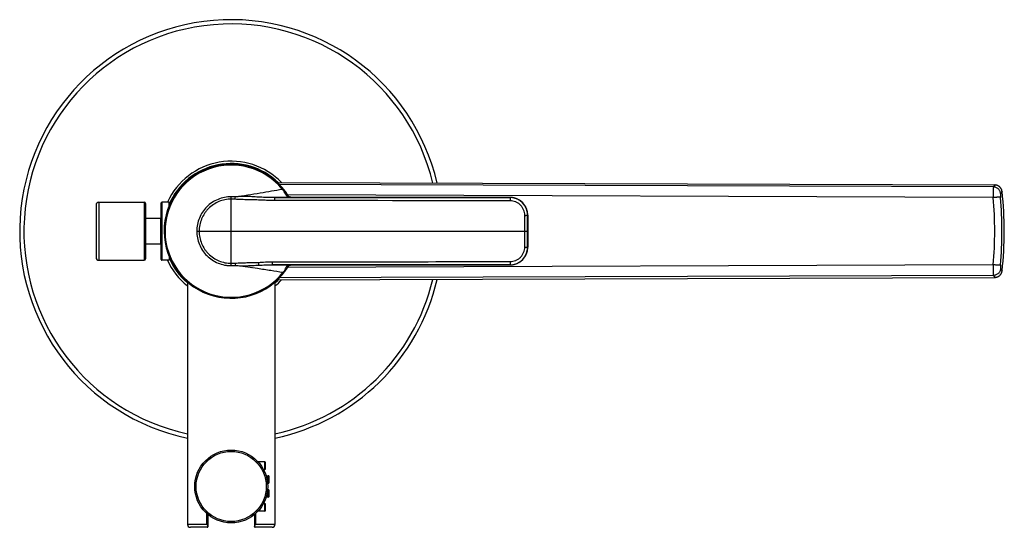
# Model space of a CAD drawing. Header units: millimetres. Extents: x 40 to 1114, y -1754 to 807.
# Tile 12 of 21: x 777 to 1114, y -1227 to -1053. Entities that reach past the tile are written whole.
import ezdxf

# ---------------------------------------------------------------- set-up
doc = ezdxf.new("R2010")
doc.units = ezdxf.units.MM
doc.header["$LTSCALE"] = 23.1
doc.layers.get('0').update_dxf_attribs({"linetype": 'CONTINUOUS'})

msp = doc.modelspace()

# ---------------------------------------------------------------- linework, layer by layer
at = {"color": 7, "linetype": 'CONTINUOUS'}
for p, q in [((865.29, -1109.28), (1111.22, -1110.14)), ((868.84, -1113.66), (868.84, -1113.66)), ((803.13, -1117.03), (803.13, -1134.93)), ((804.13, -1116.03), (819.63, -1116.03)), ((820.13, -1116.53), (820.13, -1135.43)), ((825.47, -1135.73), (825.47, -1116.23)), ((828.17, -1116.03), (825.67, -1116.03)), ((828.17, -1117.3), (828.17, -1116.03)), ((869.14, -1114.03), (869.14, -1114.03)), ((870.75, -1114.41), (870.52, -1114.41)), ((871.36, -1114.42), (870.75, -1114.41)), ((945.05, -1114.42), (871.36, -1114.42)), ((951.11, -1131.48), (951.11, -1120.48)), ((820.13, -1121.53), (825.47, -1121.53)), ((825.47, -1130.43), (820.13, -1130.43)), ((804.13, -1135.93), (819.63, -1135.93)), ((828.17, -1135.93), (825.67, -1135.93)), ((828.17, -1134.65), (828.17, -1135.93)), ((867.76, -1139.92), (867.78, -1139.9)), ((868.96, -1138.12), (868.96, -1138.12)), ((869.16, -1137.85), (869.16, -1137.85)), ((870.16, -1137.54), (870.49, -1137.54)), ((870.49, -1137.54), (871.15, -1137.54)), ((871.15, -1137.54), (871.86, -1137.53)), ((871.86, -1137.53), (945.05, -1137.53)), ((834.47, -1143.41), (834.47, -1226.48)), ((864.47, -1143.41), (864.47, -1226.48)), ((865.29, -1142.67), (1111.22, -1141.81)), ((860.97, -1205.04), (858.69, -1205.04)), ((860.52, -1207.64), (860.97, -1207.64)), ((861.27, -1207.34), (861.27, -1205.34)), ((861.42, -1209.8), (862.17, -1209.8)), ((862.47, -1212.1), (862.47, -1210.1)), ((862.17, -1212.4), (861.92, -1212.4)), ((861.92, -1214.56), (862.17, -1214.56)), ((862.47, -1216.86), (862.47, -1214.86)), ((862.17, -1217.16), (861.42, -1217.16)), ((860.52, -1219.32), (860.97, -1219.32)), ((861.27, -1221.62), (861.27, -1219.62)), ((841.47, -1223.08), (841.47, -1227.28)), ((857.47, -1223.08), (857.47, -1227.28)), ((860.97, -1221.92), (858.69, -1221.92)), ((841.27, -1227.48), (835.47, -1227.48)), ((863.47, -1227.48), (857.67, -1227.48))]:
    msp.add_line(p, q, dxfattribs=at)
at = {"color": 9, "linetype": 'CONTINUOUS'}
for p, q in [((1110.74, -1110.82), (865.96, -1109.94)), ((1111.22, -1110.14), (1110.74, -1110.82)), ((1111.18, -1110.19), (1111.15, -1110.24)), ((1111.22, -1110.14), (1111.22, -1110.14)), ((866.96, -1111.56), (867.22, -1111.35)), ((867.76, -1112.03), (867.76, -1112.03)), ((1110.7, -1114.44), (868.82, -1113.55)), ((1110.92, -1110.57), (1110.83, -1110.68)), ((1113.69, -1112.35), (1113.2, -1113.02)), ((1113.69, -1112.35), (1113.69, -1112.36)), ((804.13, -1116.03), (804.13, -1135.93)), ((819.63, -1116.03), (819.63, -1135.93)), ((825.67, -1116.03), (825.67, -1135.93)), ((849.47, -1137.79), (849.47, -1114.16)), ((864.39, -1115.47), (864.39, -1114.46)), ((870.56, -1114.41), (870.55, -1114.41)), ((870.55, -1114.41), (870.56, -1114.41)), ((872.22, -1114.42), (872.22, -1114.42)), ((945.05, -1114.42), (945.05, -1115.56)), ((945.05, -1114.42), (945.05, -1114.42)), ((951.11, -1120.48), (951.08, -1120.48)), ((951.11, -1120.48), (951.11, -1120.48)), ((825.27, -1121.53), (825.27, -1130.43)), ((837.65, -1125.98), (951.08, -1125.98)), ((951.11, -1131.48), (951.08, -1131.48)), ((951.11, -1131.48), (951.11, -1131.48)), ((863.52, -1136.48), (863.52, -1137.49)), ((945.05, -1136.39), (945.05, -1137.53)), ((858.45, -1138.81), (850.89, -1137.72)), ((852.73, -1137.98), (852.27, -1137.92)), ((856.43, -1138.52), (855.95, -1138.45)), ((867.17, -1140.14), (867.43, -1140.34)), ((867.78, -1139.9), (867.79, -1139.89)), ((1110.7, -1137.51), (868.82, -1138.4)), ((870.18, -1137.54), (870.16, -1137.54)), ((870.18, -1137.54), (870.16, -1137.54)), ((872.22, -1137.53), (872.22, -1137.53)), ((945.05, -1137.53), (945.05, -1137.53)), ((1113.2, -1138.93), (1113.69, -1139.6)), ((1113.69, -1139.6), (1113.69, -1139.6)), ((1110.74, -1141.14), (865.96, -1142.01)), ((1110.74, -1141.14), (1111.22, -1141.81)), ((1110.83, -1141.27), (1110.92, -1141.38)), ((1111.15, -1141.71), (1111.18, -1141.76)), ((1111.22, -1141.81), (1111.22, -1141.81)), ((860.97, -1207.64), (860.97, -1205.04)), ((862.17, -1212.4), (862.17, -1209.8)), ((862.17, -1217.16), (862.17, -1214.56)), ((860.97, -1221.92), (860.97, -1219.32)), ((841.16, -1226.48), (841.16, -1222.81)), ((857.78, -1222.81), (857.78, -1226.48)), ((841.16, -1226.48), (834.47, -1226.48)), ((864.47, -1226.48), (857.78, -1226.48))]:
    msp.add_line(p, q, dxfattribs=at)
at = {"color": 7, "linetype": 'CONTINUOUS'}
for points in [[(1113.69, -1112.35), (1113.69, -1112.3), (1113.67, -1112.21), (1113.65, -1112.11), (1113.63, -1112.02), (1113.61, -1111.92), (1113.58, -1111.83), (1113.54, -1111.74), (1113.5, -1111.64), (1113.46, -1111.56), (1113.42, -1111.47), (1113.37, -1111.38), (1113.32, -1111.3), (1113.27, -1111.22), (1113.21, -1111.14), (1113.15, -1111.06), (1113.09, -1110.99), (1113.02, -1110.91), (1112.95, -1110.84), (1112.88, -1110.78), (1112.8, -1110.71), (1112.73, -1110.65), (1112.65, -1110.59), (1112.57, -1110.54), (1112.48, -1110.49), (1112.4, -1110.44), (1112.31, -1110.39), (1112.22, -1110.35), (1112.13, -1110.31), (1112.04, -1110.28), (1111.95, -1110.25), (1111.85, -1110.22), (1111.76, -1110.2), (1111.66, -1110.18), (1111.57, -1110.16), (1111.47, -1110.15), (1111.37, -1110.14), (1111.27, -1110.14), (1111.22, -1110.14)], [(869.14, -1114.03), (869.12, -1114.01), (869.08, -1113.97), (869.05, -1113.93), (869.01, -1113.89), (868.98, -1113.85), (868.94, -1113.8), (868.91, -1113.75), (868.88, -1113.71), (868.84, -1113.66)], [(870.52, -1114.41), (870.44, -1114.41), (870.36, -1114.41), (870.29, -1114.4), (870.22, -1114.4), (870.15, -1114.39), (870.08, -1114.39), (870.02, -1114.38), (869.96, -1114.37), (869.9, -1114.36), (869.84, -1114.35), (869.79, -1114.34), (869.74, -1114.33), (869.69, -1114.32), (869.64, -1114.31), (869.59, -1114.29), (869.55, -1114.28), (869.5, -1114.26), (869.46, -1114.24), (869.42, -1114.22), (869.38, -1114.2), (869.35, -1114.18), (869.31, -1114.16), (869.27, -1114.14), (869.24, -1114.11), (869.2, -1114.08), (869.17, -1114.05), (869.14, -1114.03)], [(951.11, -1120.48), (951.11, -1120.34), (951.1, -1120.15), (951.09, -1119.97), (951.07, -1119.79), (951.05, -1119.6), (951.02, -1119.42), (950.98, -1119.24), (950.94, -1119.06), (950.9, -1118.88), (950.84, -1118.7), (950.79, -1118.53), (950.73, -1118.35), (950.66, -1118.18), (950.59, -1118.01), (950.51, -1117.84), (950.42, -1117.68), (950.34, -1117.51), (950.24, -1117.35), (950.15, -1117.2), (950.04, -1117.04), (949.94, -1116.89), (949.82, -1116.75), (949.71, -1116.6), (949.59, -1116.46), (949.46, -1116.32), (949.33, -1116.19), (949.2, -1116.06), (949.07, -1115.94), (948.92, -1115.82), (948.78, -1115.7), (948.63, -1115.59), (948.48, -1115.48), (948.33, -1115.38), (948.17, -1115.28), (948.01, -1115.19), (947.85, -1115.1), (947.68, -1115.02), (947.52, -1114.94), (947.35, -1114.87), (947.17, -1114.8), (947, -1114.74), (946.82, -1114.68), (946.65, -1114.63), (946.47, -1114.59), (946.29, -1114.55), (946.11, -1114.51), (945.92, -1114.48), (945.74, -1114.46), (945.56, -1114.44), (945.37, -1114.43), (945.19, -1114.42), (945.05, -1114.42)], [(945.05, -1137.53), (945.19, -1137.53), (945.38, -1137.52), (945.56, -1137.51), (945.74, -1137.49), (945.93, -1137.47), (946.11, -1137.44), (946.29, -1137.4), (946.47, -1137.36), (946.65, -1137.32), (946.83, -1137.27), (947, -1137.21), (947.18, -1137.15), (947.35, -1137.08), (947.52, -1137.01), (947.69, -1136.93), (947.85, -1136.85), (948.02, -1136.76), (948.18, -1136.67), (948.33, -1136.57), (948.49, -1136.47), (948.64, -1136.36), (948.78, -1136.25), (948.93, -1136.13), (949.07, -1136.01), (949.21, -1135.89), (949.34, -1135.76), (949.47, -1135.62), (949.59, -1135.49), (949.71, -1135.35), (949.83, -1135.2), (949.94, -1135.06), (950.05, -1134.91), (950.15, -1134.75), (950.25, -1134.59), (950.34, -1134.43), (950.43, -1134.27), (950.51, -1134.11), (950.59, -1133.94), (950.66, -1133.77), (950.73, -1133.6), (950.79, -1133.42), (950.85, -1133.25), (950.9, -1133.07), (950.94, -1132.89), (950.98, -1132.71), (951.02, -1132.53), (951.05, -1132.35), (951.07, -1132.16), (951.09, -1131.98), (951.1, -1131.79), (951.11, -1131.61), (951.11, -1131.48)], [(868.96, -1138.12), (868.99, -1138.07), (869.02, -1138.03), (869.05, -1137.98), (869.08, -1137.94), (869.11, -1137.9), (869.14, -1137.87), (869.16, -1137.85)], [(869.16, -1137.85), (869.18, -1137.83), (869.21, -1137.8), (869.24, -1137.77), (869.27, -1137.75), (869.3, -1137.73), (869.32, -1137.71), (869.35, -1137.7), (869.38, -1137.68), (869.41, -1137.67), (869.44, -1137.66), (869.47, -1137.64), (869.5, -1137.63), (869.54, -1137.62), (869.58, -1137.61), (869.62, -1137.6), (869.67, -1137.59), (869.71, -1137.58), (869.76, -1137.57), (869.81, -1137.57), (869.86, -1137.56), (869.92, -1137.55), (869.97, -1137.55), (870.03, -1137.55), (870.09, -1137.54), (870.16, -1137.54)], [(1111.22, -1141.81), (1111.27, -1141.81), (1111.37, -1141.81), (1111.47, -1141.8), (1111.57, -1141.79), (1111.66, -1141.77), (1111.76, -1141.75), (1111.85, -1141.73), (1111.95, -1141.7), (1112.04, -1141.67), (1112.13, -1141.64), (1112.22, -1141.6), (1112.31, -1141.56), (1112.4, -1141.51), (1112.48, -1141.47), (1112.57, -1141.41), (1112.65, -1141.36), (1112.73, -1141.3), (1112.8, -1141.24), (1112.88, -1141.18), (1112.95, -1141.11), (1113.02, -1141.04), (1113.09, -1140.97), (1113.15, -1140.89), (1113.21, -1140.82), (1113.27, -1140.74), (1113.32, -1140.65), (1113.37, -1140.57), (1113.42, -1140.48), (1113.46, -1140.4), (1113.5, -1140.31), (1113.54, -1140.22), (1113.58, -1140.12), (1113.61, -1140.03), (1113.63, -1139.94), (1113.65, -1139.84), (1113.67, -1139.75), (1113.69, -1139.65), (1113.69, -1139.6)]]:
    msp.add_lwpolyline(points, dxfattribs=at)
msp.add_circle((849.47, -1213.48), 12.5, dxfattribs=at)
at = {"color": 9, "linetype": 'CONTINUOUS'}
msp.add_circle((849.47, -1213.48), 12.02, dxfattribs=at)
at = {"color": 7, "linetype": 'CONTINUOUS'}
for centre, radius, start, end in [((849.47, -1125.98), 72.5, 13.1603, 258.0591), ((849.47, -1125.98), 23, 31.4375, 328.9619), ((849.47, -1125.98), 23.2, 46.0289, 156.6548), ((849.53, -1125.93), 22.92, 37.6486, 38.7017), ((994.47, -1125.98), 120, 353.4817, 6.5183), ((804.13, -1117.03), 1, 90, 180), ((819.63, -1116.53), 0.5, 0, 90), ((825.67, -1116.23), 0.2, 90, 180), ((804.13, -1134.93), 1, 180, 270), ((819.63, -1135.43), 0.5, 270, 360), ((825.67, -1135.73), 0.2, 180, 270), ((849.47, -1125.98), 23.2, 203.3452, 229.7152), ((849.47, -1125.98), 72.5, 281.9409, 346.8397), ((849.47, -1125.98), 23.2, 310.2848, 313.9711), ((860.97, -1205.34), 0.3, 0, 90), ((860.97, -1207.34), 0.3, 270, 360), ((862.17, -1210.1), 0.3, 0, 90), ((862.17, -1212.1), 0.3, 270, 360), ((862.17, -1214.86), 0.3, 0, 90), ((862.17, -1216.86), 0.3, 270, 360), ((860.97, -1219.62), 0.3, 0, 90), ((860.97, -1221.62), 0.3, 270, 360), ((835.47, -1226.48), 1, 180, 270), ((841.27, -1227.28), 0.2, 270, 360), ((857.67, -1227.28), 0.2, 180, 270), ((863.47, -1226.48), 1, 270, 360)]:
    msp.add_arc(centre, radius, start, end, dxfattribs=at)
at = {"color": 9, "linetype": 'CONTINUOUS'}
for centre, radius, start, end in [((849.47, -1125.98), 71.05, 13.4372, 257.8122), ((849.47, -1125.98), 22.67, 39.4961, 321.3368), ((849.47, -1125.98), 24.01, 44.0478, 155.516), ((849.74, -1125.77), 22.66, 37.3298, 37.648), ((851.48, -1124.46), 20.48, 35.917, 37.3567), ((849.98, -1125.83), 22.46, 32.8394, 34.1171), ((849.99, -1125.82), 22.45, 32.2244, 32.8391), ((849.47, -1128.3), 14.14, 84.5807, 90.0029), ((849.48, -1133.04), 18.07, 85.9815, 90.0181), ((894.09, -1118.19), 43.47, 174.765, 175.8194), ((856.16, 415.01), 1529.49, 270.30823, 270.53904), ((872.17, -898.7), 215.72, 269.572, 270.0125), ((945.05, -1120.48), 6.06, 87.2142, 89.9982), ((945.06, -1120.48), 6.03, 0.0691, 90.0148), ((945.05, -1120.48), 6.06, 0.0072, 87.2163), ((972.43, -1125.98), 138.75, 355.2307, 4.7693), ((976.65, -1125.98), 137, 355.1553, 4.8447), ((945.06, -1131.47), 6.03, 269.9852, 359.9309), ((945.05, -1131.48), 6.06, 272.7503, 359.9928), ((849.47, -1125.98), 24.01, 204.484, 231.3334), ((849.5, -1117.94), 19.04, 269.9193, 273.9906), ((879.32, -1134.83), 28.58, 184.2125, 185.7953), ((849.46, -1124.16), 13.63, 270.0556, 276.0344), ((856.05, -2601.08), 1463.6, 89.44748, 89.70757), ((859.05, -1132.68), 11.02, 317.4642, 320.8389), ((852.07, -1127.95), 19.73, 322.7907, 323.4305), ((853.84, -1129.27), 17.53, 323.44, 323.797), ((867.89, -1139.68), 0.0416, 314.9213, 320.7589), ((849.99, -1126.12), 22.45, 326.4999, 327.6869), ((849.99, -1126.13), 22.45, 327.6869, 328.2407), ((872.2, -1355.6), 218.06, 89.9945, 90.5316), ((945.05, -1131.47), 6.06, 270.0018, 272.7524), ((849.47, -1125.98), 71.05, 282.1878, 346.5628), ((849.47, -1125.98), 24.01, 308.6666, 315.9522)]:
    msp.add_arc(centre, radius, start, end, dxfattribs=at)
for points, knots in [([(850.81, -1114.22), (852.26, -1113.99), (855.12, -1113.52), (857.98, -1113.07), (859.38, -1112.84)], [0, 0, 0, 0, 0.508562, 1, 1, 1, 1]), ([(859.38, -1112.84), (860.7, -1112.62), (863.23, -1112.21), (865.75, -1111.78), (866.96, -1111.56)], [0, 0, 0, 0, 0.520257, 1, 1, 1, 1]), ([(867.14, -1111.75), (867.11, -1111.72), (867.05, -1111.66), (866.99, -1111.59), (866.96, -1111.56)], [0, 0, 0, 0, 0.500148, 1, 1, 1, 1]), ([(867.39, -1111.6), (867.38, -1111.6), (867.35, -1111.62), (867.29, -1111.65), (867.22, -1111.7), (867.17, -1111.73), (867.14, -1111.75)], [0, 0, 0, 0, 0.146778, 0.365591, 0.652125, 1, 1, 1, 1]), ([(867.88, -1112.99), (867.83, -1112.89), (867.73, -1112.69), (867.57, -1112.38), (867.41, -1112.12), (867.27, -1111.91), (867.18, -1111.8), (867.14, -1111.75)], [0, 0, 0, 0, 0.225013, 0.467297, 0.726985, 0.862364, 1, 1, 1, 1]), ([(867.42, -1111.6), (867.42, -1111.59), (867.41, -1111.59), (867.4, -1111.6), (867.39, -1111.6)], [0, 0, 0, 0, 0.344945, 1, 1, 1, 1]), ([(867.88, -1112.99), (867.96, -1112.99), (868.09, -1113), (868.28, -1113.04), (868.45, -1113.12), (868.54, -1113.19), (868.58, -1113.23)], [0, 0, 0, 0, 0.282759, 0.542076, 0.77951, 1, 1, 1, 1]), ([(867.88, -1112.99), (867.96, -1113.14), (868.09, -1113.37), (868.29, -1113.63), (868.4, -1113.75), (868.46, -1113.81)], [0, 0, 0, 0, 0.514461, 0.75915, 1, 1, 1, 1]), ([(868.58, -1113.23), (868.55, -1113.17), (868.48, -1113.05), (868.31, -1112.78), (868.17, -1112.58), (868.07, -1112.44)], [0, 0, 0, 0, 0.214257, 0.457589, 1, 1, 1, 1]), ([(868.58, -1113.23), (868.6, -1113.27), (868.69, -1113.41), (868.78, -1113.55), (868.84, -1113.66)], [0, 0, 0, 0, 0.25223, 1, 1, 1, 1]), ([(1110.74, -1110.82), (1110.74, -1110.84), (1110.73, -1110.89), (1110.71, -1110.98), (1110.7, -1111.1), (1110.69, -1111.3), (1110.68, -1111.62), (1110.67, -1112.07), (1110.67, -1112.59), (1110.67, -1113.17), (1110.68, -1113.79), (1110.69, -1114.22), (1110.7, -1114.44)], [0, 0, 0, 0, 0.018074, 0.043468, 0.076075, 0.115708, 0.214968, 0.338576, 0.483126, 0.644604, 0.818512, 1, 1, 1, 1]), ([(1113.2, -1113.02), (1113.18, -1112.87), (1113.12, -1112.58), (1112.94, -1112.16), (1112.7, -1111.78), (1112.39, -1111.45), (1112.03, -1111.18), (1111.62, -1110.98), (1111.19, -1110.85), (1110.89, -1110.82), (1110.74, -1110.82)], [0, 0, 0, 0, 0.124382, 0.249138, 0.374205, 0.499478, 0.624828, 0.750115, 0.875208, 1, 1, 1, 1]), ([(1113.2, -1113.02), (1113.19, -1113.03), (1113.18, -1113.04), (1113.16, -1113.1), (1113.15, -1113.19), (1113.13, -1113.32), (1113.13, -1113.49), (1113.12, -1113.69), (1113.13, -1114), (1113.15, -1114.24), (1113.16, -1114.41)], [0, 0, 0, 0, 0.019939, 0.046176, 0.118447, 0.216797, 0.339309, 0.48303, 0.64414, 1, 1, 1, 1]), ([(849.47, -1114.16), (848.7, -1114.16), (847.15, -1114.31), (844.92, -1114.99), (842.86, -1116.09), (841.06, -1117.57), (839.58, -1119.37), (838.49, -1121.43), (837.81, -1123.66), (837.65, -1125.2), (837.65, -1125.98)], [0, 0, 0, 0, 0.124995, 0.249996, 0.374999, 0.499999, 0.624996, 0.749998, 0.875003, 1, 1, 1, 1]), ([(849.47, -1114.98), (848.75, -1114.97), (847.31, -1115.12), (845.23, -1115.75), (843.32, -1116.77), (841.92, -1117.92), (840.95, -1118.99), (840.1, -1120.14), (839.25, -1121.74), (838.62, -1123.82), (838.47, -1125.26), (838.47, -1125.98)], [0, 0, 0, 0, 0.124975, 0.249957, 0.374941, 0.499922, 0.562487, 0.625053, 0.750036, 0.875022, 1, 1, 1, 1]), ([(859.96, -1115.33), (859.19, -1115.29), (857.65, -1115.25), (855.73, -1115.23), (854.2, -1115.19), (852.66, -1115.13), (851.51, -1115.07), (850.74, -1115.02)], [0, 0, 0, 0, 0.25, 0.499999, 0.624999, 0.750004, 1, 1, 1, 1]), ([(860.01, -1114.35), (859.24, -1114.32), (857.71, -1114.24), (855.79, -1114.12), (854.25, -1114.07), (853.1, -1114.07), (851.95, -1114.11), (851.19, -1114.18), (850.81, -1114.22)], [0, 0, 0, 0, 0.25027, 0.500504, 0.625494, 0.750377, 0.875194, 1, 1, 1, 1]), ([(864.39, -1115.47), (863.65, -1115.47), (862.17, -1115.44), (860.7, -1115.36), (859.96, -1115.33)], [0, 0, 0, 0, 0.499996, 1, 1, 1, 1]), ([(864.39, -1114.46), (863.66, -1114.46), (862.2, -1114.44), (860.74, -1114.38), (860.01, -1114.35)], [0, 0, 0, 0, 0.500015, 1, 1, 1, 1]), ([(869.14, -1114.03), (869.1, -1113.99), (869.01, -1113.92), (868.84, -1113.85), (868.66, -1113.81), (868.53, -1113.8), (868.46, -1113.81)], [0, 0, 0, 0, 0.237528, 0.480484, 0.733567, 1, 1, 1, 1]), ([(868.46, -1113.81), (868.52, -1113.86), (868.65, -1113.97), (868.86, -1114.1), (869.09, -1114.2), (869.35, -1114.29), (869.63, -1114.35), (870.03, -1114.4), (870.34, -1114.41), (870.55, -1114.41)], [0, 0, 0, 0, 0.108213, 0.218796, 0.333665, 0.454307, 0.581505, 0.715304, 1, 1, 1, 1]), ([(872.22, -1114.42), (884.36, -1114.42), (908.64, -1114.42), (932.91, -1114.42), (945.05, -1114.42)], [0, 0, 0, 0, 0.5, 1, 1, 1, 1]), ([(950.09, -1120.54), (950.09, -1120.21), (950.03, -1119.56), (949.73, -1118.62), (949.26, -1117.75), (948.63, -1116.99), (947.86, -1116.37), (946.99, -1115.91), (946.04, -1115.63), (945.38, -1115.56), (945.05, -1115.56)], [0, 0, 0, 0, 0.124943, 0.24981, 0.374648, 0.499517, 0.624473, 0.74955, 0.87474, 1, 1, 1, 1]), ([(1113.16, -1114.41), (1113.15, -1114.4), (1113.11, -1114.39), (1113.05, -1114.38), (1112.97, -1114.37), (1112.87, -1114.36), (1112.75, -1114.36), (1112.57, -1114.35), (1112.3, -1114.35), (1111.95, -1114.36), (1111.55, -1114.38), (1111.13, -1114.41), (1110.84, -1114.43), (1110.7, -1114.44)], [0, 0, 0, 0, 0.018491, 0.044222, 0.07721, 0.117295, 0.164218, 0.217645, 0.342368, 0.487687, 0.649124, 0.821681, 1, 1, 1, 1]), ([(950.09, -1120.54), (950.16, -1120.54), (950.28, -1120.54), (950.46, -1120.54), (950.63, -1120.53), (950.78, -1120.52), (950.88, -1120.51), (950.96, -1120.51), (951, -1120.5), (951.03, -1120.5), (951.06, -1120.49), (951.07, -1120.48), (951.08, -1120.48), (951.08, -1120.48)], [0, 0, 0, 0, 0.191731, 0.376276, 0.546759, 0.696807, 0.82085, 0.87166, 0.914362, 0.948606, 0.974159, 0.991024, 1, 1, 1, 1]), ([(951.08, -1125.98), (951.08, -1125.52), (951.08, -1123.68), (951.08, -1121.85), (951.08, -1120.48)], [0, 0, 0, 0, 0.250169, 1, 1, 1, 1]), ([(950.09, -1125.98), (950.09, -1125.52), (950.09, -1123.71), (950.09, -1121.9), (950.09, -1120.54)], [0, 0, 0, 0, 0.250168, 1, 1, 1, 1]), ([(837.65, -1125.98), (837.65, -1126.75), (837.81, -1128.3), (838.49, -1130.53), (839.58, -1132.58), (841.06, -1134.39), (842.87, -1135.86), (844.92, -1136.96), (846.78, -1137.53), (848.31, -1137.76), (849.08, -1137.79), (849.47, -1137.79)], [0, 0, 0, 0, 0.124978, 0.249964, 0.374947, 0.499925, 0.624906, 0.74989, 0.874873, 0.937438, 1, 1, 1, 1]), ([(838.47, -1125.98), (838.47, -1126.69), (838.62, -1128.14), (839.25, -1130.21), (840.1, -1131.81), (840.95, -1132.97), (841.92, -1134.03), (843.32, -1135.18), (845.23, -1136.2), (846.97, -1136.73), (848.39, -1136.94), (849.11, -1136.98), (849.47, -1136.98)], [0, 0, 0, 0, 0.124959, 0.249925, 0.37489, 0.437446, 0.500002, 0.624963, 0.749929, 0.874892, 0.937447, 1, 1, 1, 1]), ([(950.09, -1131.41), (950.09, -1130.96), (950.09, -1129.15), (950.09, -1127.34), (950.09, -1125.98)], [0, 0, 0, 0, 0.249764, 1, 1, 1, 1]), ([(951.08, -1131.48), (951.08, -1131.02), (951.08, -1129.18), (951.08, -1127.35), (951.08, -1125.98)], [0, 0, 0, 0, 0.249762, 1, 1, 1, 1]), ([(945.05, -1136.39), (945.38, -1136.39), (946.04, -1136.32), (946.99, -1136.04), (947.86, -1135.58), (948.63, -1134.96), (949.26, -1134.2), (949.73, -1133.34), (950.03, -1132.39), (950.09, -1131.74), (950.09, -1131.41)], [0, 0, 0, 0, 0.12526, 0.25045, 0.375527, 0.500483, 0.625352, 0.75019, 0.875057, 1, 1, 1, 1]), ([(950.09, -1131.41), (950.16, -1131.41), (950.28, -1131.41), (950.46, -1131.42), (950.63, -1131.42), (950.78, -1131.43), (950.88, -1131.44), (950.96, -1131.45), (951, -1131.45), (951.03, -1131.46), (951.06, -1131.46), (951.07, -1131.47), (951.08, -1131.47), (951.08, -1131.48)], [0, 0, 0, 0, 0.191731, 0.376276, 0.54676, 0.696808, 0.820852, 0.871661, 0.914363, 0.948607, 0.97416, 0.991024, 1, 1, 1, 1]), ([(850.82, -1136.93), (851.49, -1136.88), (852.82, -1136.81), (854.49, -1136.76), (855.82, -1136.74), (857.16, -1136.72), (858.16, -1136.69), (858.83, -1136.65)], [0, 0, 0, 0, 0.249998, 0.500002, 0.625001, 0.750002, 1, 1, 1, 1]), ([(858.83, -1136.65), (859.61, -1136.6), (861.17, -1136.52), (862.74, -1136.48), (863.52, -1136.48)], [0, 0, 0, 0, 0.500003, 1, 1, 1, 1]), ([(858.83, -1136.65), (858.84, -1136.84), (858.86, -1137.11), (858.87, -1137.43), (858.88, -1137.56), (858.88, -1137.61)], [0, 0, 0, 0, 0.606656, 0.844161, 1, 1, 1, 1]), ([(850.89, -1137.72), (851.55, -1137.78), (852.55, -1137.83), (853.88, -1137.84), (855.22, -1137.8), (856.88, -1137.71), (858.22, -1137.64), (858.88, -1137.61)], [0, 0, 0, 0, 0.249659, 0.374559, 0.499552, 0.749774, 1, 1, 1, 1]), ([(867.17, -1140.14), (865.78, -1139.91), (862.88, -1139.46), (859.97, -1139.03), (858.45, -1138.81)], [0, 0, 0, 0, 0.477979, 1, 1, 1, 1]), ([(858.88, -1137.61), (859.65, -1137.58), (861.2, -1137.52), (862.75, -1137.49), (863.52, -1137.49)], [0, 0, 0, 0, 0.499946, 1, 1, 1, 1]), ([(868.44, -1138.12), (868.35, -1138.21), (868.19, -1138.43), (868, -1138.79), (867.82, -1139.21), (867.68, -1139.5), (867.59, -1139.65)], [0, 0, 0, 0, 0.219821, 0.454311, 0.711946, 1, 1, 1, 1]), ([(868.71, -1138.52), (868.64, -1138.63), (868.48, -1138.84), (868.2, -1139.13), (867.91, -1139.4), (867.7, -1139.56), (867.59, -1139.65)], [0, 0, 0, 0, 0.249649, 0.499495, 0.749625, 1, 1, 1, 1]), ([(867.92, -1139.71), (867.91, -1139.72), (867.88, -1139.73), (867.84, -1139.73), (867.78, -1139.72), (867.7, -1139.69), (867.63, -1139.66), (867.59, -1139.65)], [0, 0, 0, 0, 0.132776, 0.225326, 0.338632, 0.628839, 1, 1, 1, 1]), ([(867.98, -1139.62), (868.05, -1139.53), (868.31, -1139.17), (868.55, -1138.8), (868.71, -1138.52)], [0, 0, 0, 0, 0.25662, 1, 1, 1, 1]), ([(870.16, -1137.54), (869.98, -1137.54), (869.64, -1137.56), (869.23, -1137.64), (868.95, -1137.75), (868.76, -1137.85), (868.59, -1137.97), (868.49, -1138.07), (868.44, -1138.12)], [0, 0, 0, 0, 0.286998, 0.546128, 0.665602, 0.779761, 0.890511, 1, 1, 1, 1]), ([(869.16, -1137.85), (869.12, -1137.89), (869.02, -1137.97), (868.85, -1138.06), (868.65, -1138.11), (868.51, -1138.12), (868.44, -1138.12)], [0, 0, 0, 0, 0.237496, 0.480463, 0.733592, 1, 1, 1, 1]), ([(868.96, -1138.12), (868.93, -1138.15), (868.85, -1138.28), (868.77, -1138.42), (868.71, -1138.52)], [0, 0, 0, 0, 0.247517, 1, 1, 1, 1]), ([(945.05, -1137.53), (932.91, -1137.53), (908.64, -1137.53), (884.36, -1137.53), (872.22, -1137.53)], [0, 0, 0, 0, 0.5, 1, 1, 1, 1]), ([(1110.7, -1137.51), (1110.69, -1137.73), (1110.68, -1138.16), (1110.67, -1138.79), (1110.67, -1139.37), (1110.67, -1139.89), (1110.68, -1140.33), (1110.69, -1140.65), (1110.7, -1140.86), (1110.71, -1140.97), (1110.73, -1141.06), (1110.74, -1141.12), (1110.74, -1141.14)], [0, 0, 0, 0, 0.181488, 0.355395, 0.516874, 0.661424, 0.785032, 0.884292, 0.923924, 0.956532, 0.981926, 1, 1, 1, 1]), ([(1113.16, -1137.55), (1113.15, -1137.55), (1113.11, -1137.56), (1113.05, -1137.57), (1112.97, -1137.58), (1112.87, -1137.59), (1112.75, -1137.6), (1112.57, -1137.6), (1112.3, -1137.6), (1111.95, -1137.59), (1111.55, -1137.57), (1111.13, -1137.55), (1110.84, -1137.52), (1110.7, -1137.51)], [0, 0, 0, 0, 0.018491, 0.044223, 0.07721, 0.117295, 0.164218, 0.217645, 0.342369, 0.487687, 0.649124, 0.821681, 1, 1, 1, 1]), ([(1113.2, -1138.93), (1113.18, -1139.08), (1113.12, -1139.38), (1112.94, -1139.79), (1112.7, -1140.17), (1112.39, -1140.5), (1112.03, -1140.77), (1111.62, -1140.97), (1111.19, -1141.1), (1110.89, -1141.13), (1110.74, -1141.14)], [0, 0, 0, 0, 0.124382, 0.249138, 0.374205, 0.499478, 0.624828, 0.750115, 0.875208, 1, 1, 1, 1]), ([(1113.16, -1137.55), (1113.15, -1137.71), (1113.13, -1137.95), (1113.12, -1138.26), (1113.13, -1138.46), (1113.13, -1138.63), (1113.15, -1138.77), (1113.16, -1138.86), (1113.18, -1138.91), (1113.19, -1138.93), (1113.2, -1138.93)], [0, 0, 0, 0, 0.355859, 0.516972, 0.660691, 0.7832, 0.881555, 0.953827, 0.980063, 1, 1, 1, 1])]:
    msp.add_open_spline(points, degree=3, knots=knots, dxfattribs=at)
for points in [[(945.05, -1114.46), (918.17, -1114.46), (891.28, -1114.46), (864.39, -1114.46)], [(945.05, -1115.56), (918.17, -1115.54), (891.28, -1115.48), (864.39, -1115.47)], [(951.11, -1120.48), (951.11, -1124.14), (951.11, -1127.81), (951.11, -1131.48)], [(863.52, -1136.48), (890.7, -1136.47), (917.88, -1136.41), (945.05, -1136.39)], [(863.52, -1137.49), (890.7, -1137.49), (917.88, -1137.49), (945.05, -1137.5)]]:
    msp.add_open_spline(points, degree=3, dxfattribs=at)
at = {"color": 7, "linetype": 'CONTINUOUS'}
for points, knots in [([(841.16, -1226.48), (841.18, -1226.54), (841.22, -1226.64), (841.29, -1226.77), (841.33, -1226.86), (841.38, -1226.95), (841.42, -1227.04), (841.45, -1227.11), (841.47, -1227.16), (841.47, -1227.19), (841.47, -1227.2)], [0, 0, 0, 0, 0.265367, 0.399626, 0.533331, 0.664504, 0.789957, 0.90438, 0.955066, 1, 1, 1, 1]), ([(857.47, -1227.2), (857.47, -1227.19), (857.47, -1227.16), (857.49, -1227.11), (857.52, -1227.04), (857.56, -1226.95), (857.61, -1226.86), (857.65, -1226.77), (857.71, -1226.64), (857.76, -1226.54), (857.78, -1226.48)], [0, 0, 0, 0, 0.044934, 0.09562, 0.210043, 0.335496, 0.466669, 0.600374, 0.734633, 1, 1, 1, 1])]:
    msp.add_open_spline(points, degree=3, knots=knots, dxfattribs=at)

doc.saveas('drawing.dxf')
